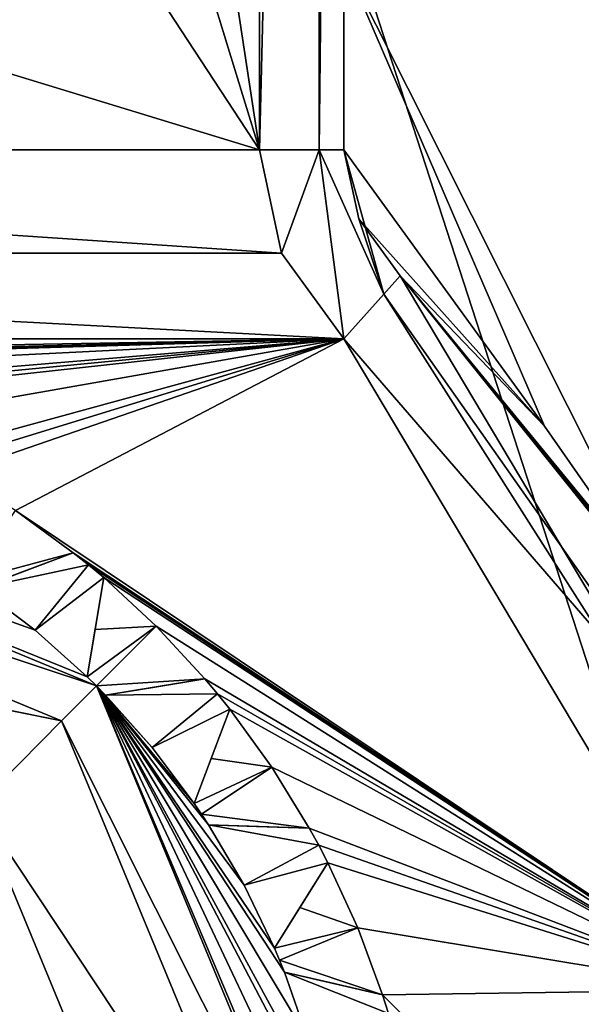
# Model space of a CAD drawing. Header units: millimetres. Extents: x -50 to 50, y -120 to 419.
# Tile 47 of 241: x 3.08 to 6.4, y 1.65 to 7.48. Entities that reach past the tile are written whole.
import ezdxf

# ---------------------------------------------------------------- set-up
doc = ezdxf.new("R2010")
doc.units = ezdxf.units.MM
doc.header["$LTSCALE"] = 81.481481
for name, color, linetype in [('1011', 7, 'CONTINUOUS'), ('1015', 7, 'CONTINUOUS'), ('1023', 7, 'CONTINUOUS'), ('1024', 7, 'CONTINUOUS'), ('1025', 7, 'CONTINUOUS'), ('1026', 7, 'CONTINUOUS'), ('208', 7, 'CONTINUOUS'), ('210', 7, 'CONTINUOUS'), ('213', 7, 'CONTINUOUS'), ('231', 7, 'CONTINUOUS'), ('232', 7, 'CONTINUOUS'), ('233', 7, 'CONTINUOUS'), ('234', 7, 'CONTINUOUS'), ('235', 7, 'CONTINUOUS'), ('236', 7, 'CONTINUOUS'), ('237', 7, 'CONTINUOUS'), ('238', 7, 'CONTINUOUS'), ('239', 7, 'CONTINUOUS'), ('240', 7, 'CONTINUOUS'), ('241', 7, 'CONTINUOUS'), ('242', 7, 'CONTINUOUS'), ('243', 7, 'CONTINUOUS'), ('244', 7, 'CONTINUOUS'), ('245', 7, 'CONTINUOUS'), ('351', 7, 'CONTINUOUS'), ('355', 7, 'CONTINUOUS'), ('496', 7, 'CONTINUOUS'), ('517', 7, 'CONTINUOUS'), ('518', 7, 'CONTINUOUS'), ('519', 7, 'CONTINUOUS'), ('969', 7, 'CONTINUOUS')]:
    doc.layers.add(name, color=color, linetype=linetype)

msp = doc.modelspace()

# ---------------------------------------------------------------- linework, layer by layer
at = {"layer": '1011', "linetype": 'CONTINUOUS'}
for points in [[(4, 0, 69), (-4, 0, 69), (-2.8309, 2.826, 69), (4, 0, 69)], [(4, 0, 69), (-2.8309, 2.826, 69), (2.8309, 2.826, 69), (4, 0, 69)]]:
    msp.add_3dface(points, dxfattribs=at)
at = {"layer": '1015', "linetype": 'CONTINUOUS'}
for points in [[(5.3333, 5.9628, 43.5), (5.3333, 5.9628, 67.5), (6.1858, 5.0731, 67.5), (5.3333, 5.9628, 43.5)], [(5.3333, 5.9628, 43.5), (6.9775, 3.9134, 68), (7.783, 1.8507, 43.5), (5.3333, 5.9628, 43.5)], [(6.9775, 3.9134, 68), (5.3333, 5.9628, 43.5), (6.9349, 3.9884, 67.7505), (6.9775, 3.9134, 68)], [(5.3333, 5.9628, 43.5), (6.8914, 4.063, 67.5), (6.9349, 3.9884, 67.7505), (5.3333, 5.9628, 43.5)], [(6.8914, 4.063, 67.5), (5.3333, 5.9628, 43.5), (6.1858, 5.0731, 67.5), (6.8914, 4.063, 67.5)]]:
    msp.add_3dface(points, dxfattribs=at)
at = {"layer": '1023', "linetype": 'CONTINUOUS'}
for points in [[(3.0556, 4.5731, 43), (3.3986, 4.3243, 43), (2.7779, 4.1573, 43.5), (3.0556, 4.5731, 43)], [(3.3986, 4.3243, 43), (2.841, 4.1145, 43.5), (2.7779, 4.1573, 43.5), (3.3986, 4.3243, 43)], [(2.841, 4.1145, 43.5), (3.3986, 4.3243, 43), (3.1068, 4.2145, 43.2642), (2.841, 4.1145, 43.5)]]:
    msp.add_3dface(points, dxfattribs=at)
at = {"layer": '1024', "linetype": 'CONTINUOUS'}
for points in [[(3.5782, 4.1769, 43), (3.8891, 3.8891, 43), (3.5274, 3.8692, 43.2642), (3.5782, 4.1769, 43)], [(3.8891, 3.8891, 43), (3.5355, 3.5355, 43.5), (3.4811, 3.5891, 43.5), (3.8891, 3.8891, 43)], [(3.8891, 3.8891, 43), (3.4811, 3.5891, 43.5), (3.5274, 3.8692, 43.2642), (3.8891, 3.8891, 43)], [(3.8891, 3.8891, 43), (4.1769, 3.5782, 43), (3.5355, 3.5355, 43.5), (3.8891, 3.8891, 43)], [(4.1769, 3.5782, 43), (3.5891, 3.4811, 43.5), (3.5355, 3.5355, 43.5), (4.1769, 3.5782, 43)], [(3.5891, 3.4811, 43.5), (4.1769, 3.5782, 43), (3.8693, 3.5274, 43.2642), (3.5891, 3.4811, 43.5)]]:
    msp.add_3dface(points, dxfattribs=at)
at = {"layer": '1025', "linetype": 'CONTINUOUS'}
for points in [[(4.3243, 3.3986, 43), (4.5731, 3.0556, 43), (4.2145, 3.1067, 43.2642), (4.3243, 3.3986, 43)], [(4.5731, 3.0556, 43), (4.1145, 2.841, 43.5), (4.2145, 3.1067, 43.2642), (4.5731, 3.0556, 43)], [(4.5731, 3.0556, 43), (4.1573, 2.7779, 43.5), (4.1145, 2.841, 43.5), (4.5731, 3.0556, 43)], [(4.5731, 3.0556, 43), (4.7947, 2.6946, 43), (4.1573, 2.7779, 43.5), (4.5731, 3.0556, 43)], [(4.7947, 2.6946, 43), (4.1993, 2.7141, 43.5), (4.1573, 2.7779, 43.5), (4.7947, 2.6946, 43)], [(4.1993, 2.7141, 43.5), (4.7947, 2.6946, 43), (4.4831, 2.7048, 43.2642), (4.1993, 2.7141, 43.5)]]:
    msp.add_3dface(points, dxfattribs=at)
at = {"layer": '1026', "linetype": 'CONTINUOUS'}
for points in [[(4.9043, 2.4896, 43), (5.0813, 2.1048, 43), (4.7396, 2.2248, 43.2642), (4.9043, 2.4896, 43)], [(5.0813, 2.1048, 43), (4.5896, 1.9837, 43.5), (4.7396, 2.2248, 43.2642), (5.0813, 2.1048, 43)], [(5.0813, 2.1048, 43), (4.6194, 1.9134, 43.5), (4.5896, 1.9837, 43.5), (5.0813, 2.1048, 43)], [(5.0813, 2.1048, 43), (5.2283, 1.7074, 43), (4.6194, 1.9134, 43.5), (5.0813, 2.1048, 43)], [(5.2283, 1.7074, 43), (4.6481, 1.8427, 43.5), (4.6194, 1.9134, 43.5), (5.2283, 1.7074, 43)], [(4.6481, 1.8427, 43.5), (5.2283, 1.7074, 43), (4.9247, 1.7782, 43.2642), (4.6481, 1.8427, 43.5)]]:
    msp.add_3dface(points, dxfattribs=at)
at = {"layer": '208', "linetype": 'CONTINUOUS'}
for points in [[(13.8066, 19.0165, 71), (0, 23.5, 71), (13.8066, -19.0165, 71), (13.8066, 19.0165, 71)], [(13.8066, -19.0165, 71), (0, 23.5, 71), (0, -23.5, 71), (13.8066, -19.0165, 71)]]:
    msp.add_3dface(points, dxfattribs=at)
at = {"layer": '210', "linetype": 'CONTINUOUS'}
for points in [[(4.5, 13.866, 43), (4.5, 6.7082, 43), (4, 10, 43), (4.5, 13.866, 43)], [(4, 10, 43), (4.5, 6.7082, 43), (3.7071, 9.2929, 43), (4, 10, 43)], [(3.7071, 9.2929, 43), (4.5, 6.7082, 43), (3, 9, 43), (3.7071, 9.2929, 43)], [(4.5, 6.7082, 43), (-4.5, 6.7082, 43), (-3, 9, 43), (4.5, 6.7082, 43)], [(3, 9, 43), (4.5, 6.7082, 43), (-3, 9, 43), (3, 9, 43)], [(-4.6307, 6.0958, 43), (-4.5, 6.7082, 43), (4.6307, 6.0958, 43), (-4.6307, 6.0958, 43)], [(4.6307, 6.0958, 43), (-4.5, 6.7082, 43), (4.5, 6.7082, 43), (4.6307, 6.0958, 43)], [(-5, 5.5902, 43), (-4.6307, 6.0958, 43), (5, 5.5902, 43), (-5, 5.5902, 43)], [(5, 5.5902, 43), (-4.6307, 6.0958, 43), (4.6307, 6.0958, 43), (5, 5.5902, 43)], [(-5, 5.5902, 43), (5, 5.5902, 43), (0, 5.5, 43), (-5, 5.5902, 43)], [(0, 5.5, 43), (5, 5.5902, 43), (0.4234, 5.4837, 43), (0, 5.5, 43)], [(0.4234, 5.4837, 43), (5, 5.5902, 43), (0.5391, 5.4735, 43), (0.4234, 5.4837, 43)], [(0.5391, 5.4735, 43), (5, 5.5902, 43), (0.6546, 5.4609, 43), (0.5391, 5.4735, 43)], [(0.6546, 5.4609, 43), (5, 5.5902, 43), (1.073, 5.3943, 43), (0.6546, 5.4609, 43)], [(1.073, 5.3943, 43), (5, 5.5902, 43), (1.485, 5.2957, 43), (1.073, 5.3943, 43)], [(1.485, 5.2957, 43), (5, 5.5902, 43), (1.5966, 5.2632, 43), (1.485, 5.2957, 43)], [(1.5966, 5.2632, 43), (5, 5.5902, 43), (1.7074, 5.2283, 43), (1.5966, 5.2632, 43)], [(1.7074, 5.2283, 43), (5, 5.5902, 43), (2.1048, 5.0813, 43), (1.7074, 5.2283, 43)], [(2.1048, 5.0813, 43), (5, 5.5902, 43), (2.4896, 4.9043, 43), (2.1048, 5.0813, 43)], [(2.4896, 4.9043, 43), (5, 5.5902, 43), (2.5927, 4.8506, 43), (2.4896, 4.9043, 43)], [(2.5927, 4.8506, 43), (5, 5.5902, 43), (2.6946, 4.7947, 43), (2.5927, 4.8506, 43)], [(2.6946, 4.7947, 43), (5, 5.5902, 43), (3.0556, 4.5731, 43), (2.6946, 4.7947, 43)], [(5, 5.5902, 43), (7.2958, 1.738, 43), (3.0556, 4.5731, 43), (5, 5.5902, 43)], [(3.0556, 4.5731, 43), (7.2958, 1.738, 43), (3.3986, 4.3243, 43), (3.0556, 4.5731, 43)], [(3.3986, 4.3243, 43), (7.2958, 1.738, 43), (3.4892, 4.2516, 43), (3.3986, 4.3243, 43)], [(3.4892, 4.2516, 43), (7.2958, 1.738, 43), (3.5782, 4.1769, 43), (3.4892, 4.2516, 43)], [(3.5782, 4.1769, 43), (7.2958, 1.738, 43), (3.8891, 3.8891, 43), (3.5782, 4.1769, 43)], [(3.8891, 3.8891, 43), (7.2958, 1.738, 43), (4.1769, 3.5782, 43), (3.8891, 3.8891, 43)], [(4.1769, 3.5782, 43), (7.2958, 1.738, 43), (4.2516, 3.4892, 43), (4.1769, 3.5782, 43)], [(4.2516, 3.4892, 43), (7.2958, 1.738, 43), (4.3243, 3.3986, 43), (4.2516, 3.4892, 43)], [(4.3243, 3.3986, 43), (7.2958, 1.738, 43), (4.5731, 3.0556, 43), (4.3243, 3.3986, 43)], [(4.5731, 3.0556, 43), (7.2958, 1.738, 43), (4.7947, 2.6946, 43), (4.5731, 3.0556, 43)], [(4.7947, 2.6946, 43), (7.2958, 1.738, 43), (4.8506, 2.5927, 43), (4.7947, 2.6946, 43)], [(4.8506, 2.5927, 43), (7.2958, 1.738, 43), (4.9043, 2.4896, 43), (4.8506, 2.5927, 43)], [(4.9043, 2.4896, 43), (7.2958, 1.738, 43), (5.0813, 2.1048, 43), (4.9043, 2.4896, 43)], [(5.0813, 2.1048, 43), (7.2958, 1.738, 43), (5.2283, 1.7074, 43), (5.0813, 2.1048, 43)], [(7.2958, 1.738, 43), (7.4814, -0.5272, 43), (5.2283, 1.7074, 43), (7.2958, 1.738, 43)], [(5.2283, 1.7074, 43), (7.4814, -0.5272, 43), (5.2632, 1.5966, 43), (5.2283, 1.7074, 43)]]:
    msp.add_3dface(points, dxfattribs=at)
at = {"layer": '213', "linetype": 'CONTINUOUS'}
for points in [[(3.5355, 3.5355, 68), (0, 5, 68), (3.4811, 3.5891, 55), (3.5355, 3.5355, 68)], [(3.4811, 3.5891, 55), (0, 5, 68), (3.172, 3.8651, 55), (3.4811, 3.5891, 55)], [(3.172, 3.8651, 55), (0, 5, 68), (2.841, 4.1145, 55), (3.172, 3.8651, 55)], [(3.5355, 3.5355, 43.5), (3.5355, 3.5355, 68), (3.4811, 3.5891, 55), (3.5355, 3.5355, 43.5)], [(3.4811, 3.5891, 43.5), (3.5355, 3.5355, 43.5), (3.4811, 3.5891, 55), (3.4811, 3.5891, 43.5)], [(5, 0, 68), (3.5355, 3.5355, 68), (4.9994, 0.0763, 55), (5, 0, 68)], [(4.9994, 0.0763, 55), (3.5355, 3.5355, 68), (4.9759, 0.4901, 55), (4.9994, 0.0763, 55)], [(4.9759, 0.4901, 55), (3.5355, 3.5355, 68), (4.9182, 0.9005, 55), (4.9759, 0.4901, 55)], [(4.9182, 0.9005, 55), (3.5355, 3.5355, 68), (4.8885, 1.0502, 55), (4.9182, 0.9005, 55)], [(4.8885, 1.0502, 55), (3.5355, 3.5355, 68), (4.7847, 1.4514, 55), (4.8885, 1.0502, 55)], [(4.7847, 1.4514, 55), (3.5355, 3.5355, 68), (4.6481, 1.8427, 55), (4.7847, 1.4514, 55)], [(4.6481, 1.8427, 55), (3.5355, 3.5355, 68), (4.5896, 1.9837, 55), (4.6481, 1.8427, 55)], [(4.5896, 1.9837, 55), (3.5355, 3.5355, 68), (4.4096, 2.357, 55), (4.5896, 1.9837, 55)], [(4.4096, 2.357, 55), (3.5355, 3.5355, 68), (4.1993, 2.7141, 55), (4.4096, 2.357, 55)], [(4.1993, 2.7141, 55), (3.5355, 3.5355, 68), (4.1145, 2.841, 55), (4.1993, 2.7141, 55)], [(4.1145, 2.841, 55), (3.5355, 3.5355, 68), (3.8651, 3.172, 55), (4.1145, 2.841, 55)], [(3.8651, 3.172, 55), (3.5355, 3.5355, 68), (3.5891, 3.4811, 55), (3.8651, 3.172, 55)], [(3.5891, 3.4811, 55), (3.5355, 3.5355, 68), (3.5891, 3.4811, 43.5), (3.5891, 3.4811, 55)], [(3.5891, 3.4811, 43.5), (3.5355, 3.5355, 68), (3.5355, 3.5355, 43.5), (3.5891, 3.4811, 43.5)], [(4.1993, 2.7141, 43.5), (4.1993, 2.7141, 55), (4.1145, 2.841, 55), (4.1993, 2.7141, 43.5)], [(4.1573, 2.7779, 43.5), (4.1993, 2.7141, 43.5), (4.1145, 2.841, 55), (4.1573, 2.7779, 43.5)], [(4.1145, 2.841, 43.5), (4.1573, 2.7779, 43.5), (4.1145, 2.841, 55), (4.1145, 2.841, 43.5)], [(4.6481, 1.8427, 43.5), (4.6481, 1.8427, 55), (4.5896, 1.9837, 55), (4.6481, 1.8427, 43.5)], [(4.6194, 1.9134, 43.5), (4.6481, 1.8427, 43.5), (4.5896, 1.9837, 55), (4.6194, 1.9134, 43.5)], [(4.5896, 1.9837, 43.5), (4.6194, 1.9134, 43.5), (4.5896, 1.9837, 55), (4.5896, 1.9837, 43.5)]]:
    msp.add_3dface(points, dxfattribs=at)
at = {"layer": '231', "linetype": 'CONTINUOUS'}
for points in [[(3.4892, 4.2516, 55), (2.841, 4.1145, 55), (3.3986, 4.3243, 55), (3.4892, 4.2516, 55)], [(3.172, 3.8651, 55), (2.841, 4.1145, 55), (3.4892, 4.2516, 55), (3.172, 3.8651, 55)], [(3.5782, 4.1769, 55), (3.172, 3.8651, 55), (3.4892, 4.2516, 55), (3.5782, 4.1769, 55)], [(3.4811, 3.5891, 55), (3.172, 3.8651, 55), (3.5782, 4.1769, 55), (3.4811, 3.5891, 55)]]:
    msp.add_3dface(points, dxfattribs=at)
at = {"layer": '232', "linetype": 'CONTINUOUS'}
for points in [[(2.841, 4.1145, 55), (2.841, 4.1145, 43.5), (3.3986, 4.3243, 55), (2.841, 4.1145, 55)], [(3.3986, 4.3243, 55), (2.841, 4.1145, 43.5), (3.1068, 4.2145, 43.2642), (3.3986, 4.3243, 55)], [(3.3986, 4.3243, 43), (3.3986, 4.3243, 55), (3.1068, 4.2145, 43.2642), (3.3986, 4.3243, 43)]]:
    msp.add_3dface(points, dxfattribs=at)
at = {"layer": '233', "linetype": 'CONTINUOUS'}
for points in [[(3.3986, 4.3243, 43), (3.4892, 4.2516, 43), (3.3986, 4.3243, 55), (3.3986, 4.3243, 43)], [(3.4892, 4.2516, 43), (3.4892, 4.2516, 55), (3.3986, 4.3243, 55), (3.4892, 4.2516, 43)], [(3.4892, 4.2516, 43), (3.5782, 4.1769, 43), (3.4892, 4.2516, 55), (3.4892, 4.2516, 43)], [(3.5782, 4.1769, 43), (3.5782, 4.1769, 55), (3.4892, 4.2516, 55), (3.5782, 4.1769, 43)]]:
    msp.add_3dface(points, dxfattribs=at)
at = {"layer": '234', "linetype": 'CONTINUOUS'}
for points in [[(3.5782, 4.1769, 43), (3.4811, 3.5891, 55), (3.5782, 4.1769, 55), (3.5782, 4.1769, 43)], [(3.4811, 3.5891, 55), (3.5782, 4.1769, 43), (3.5274, 3.8692, 43.2642), (3.4811, 3.5891, 55)], [(3.4811, 3.5891, 43.5), (3.4811, 3.5891, 55), (3.5274, 3.8692, 43.2642), (3.4811, 3.5891, 43.5)]]:
    msp.add_3dface(points, dxfattribs=at)
at = {"layer": '235', "linetype": 'CONTINUOUS'}
for points in [[(4.2516, 3.4892, 55), (3.5891, 3.4811, 55), (4.1769, 3.5782, 55), (4.2516, 3.4892, 55)], [(3.8651, 3.172, 55), (3.5891, 3.4811, 55), (4.2516, 3.4892, 55), (3.8651, 3.172, 55)], [(4.3243, 3.3986, 55), (3.8651, 3.172, 55), (4.2516, 3.4892, 55), (4.3243, 3.3986, 55)], [(4.1145, 2.841, 55), (3.8651, 3.172, 55), (4.3243, 3.3986, 55), (4.1145, 2.841, 55)]]:
    msp.add_3dface(points, dxfattribs=at)
at = {"layer": '236', "linetype": 'CONTINUOUS'}
for points in [[(3.5891, 3.4811, 55), (3.5891, 3.4811, 43.5), (4.1769, 3.5782, 55), (3.5891, 3.4811, 55)], [(4.1769, 3.5782, 55), (3.5891, 3.4811, 43.5), (3.8693, 3.5274, 43.2642), (4.1769, 3.5782, 55)], [(4.1769, 3.5782, 43), (4.1769, 3.5782, 55), (3.8693, 3.5274, 43.2642), (4.1769, 3.5782, 43)]]:
    msp.add_3dface(points, dxfattribs=at)
at = {"layer": '237', "linetype": 'CONTINUOUS'}
for points in [[(4.1769, 3.5782, 43), (4.2516, 3.4892, 43), (4.1769, 3.5782, 55), (4.1769, 3.5782, 43)], [(4.2516, 3.4892, 43), (4.2516, 3.4892, 55), (4.1769, 3.5782, 55), (4.2516, 3.4892, 43)], [(4.2516, 3.4892, 43), (4.3243, 3.3986, 43), (4.2516, 3.4892, 55), (4.2516, 3.4892, 43)], [(4.3243, 3.3986, 43), (4.3243, 3.3986, 55), (4.2516, 3.4892, 55), (4.3243, 3.3986, 43)]]:
    msp.add_3dface(points, dxfattribs=at)
at = {"layer": '238', "linetype": 'CONTINUOUS'}
for points in [[(4.3243, 3.3986, 43), (4.1145, 2.841, 55), (4.3243, 3.3986, 55), (4.3243, 3.3986, 43)], [(4.1145, 2.841, 55), (4.3243, 3.3986, 43), (4.2145, 3.1067, 43.2642), (4.1145, 2.841, 55)], [(4.1145, 2.841, 43.5), (4.1145, 2.841, 55), (4.2145, 3.1067, 43.2642), (4.1145, 2.841, 43.5)]]:
    msp.add_3dface(points, dxfattribs=at)
at = {"layer": '239', "linetype": 'CONTINUOUS'}
for points in [[(4.4096, 2.357, 55), (4.1993, 2.7141, 55), (4.8506, 2.5927, 55), (4.4096, 2.357, 55)], [(4.8506, 2.5927, 55), (4.1993, 2.7141, 55), (4.7947, 2.6946, 55), (4.8506, 2.5927, 55)], [(4.9043, 2.4896, 55), (4.4096, 2.357, 55), (4.8506, 2.5927, 55), (4.9043, 2.4896, 55)], [(4.5896, 1.9837, 55), (4.4096, 2.357, 55), (4.9043, 2.4896, 55), (4.5896, 1.9837, 55)]]:
    msp.add_3dface(points, dxfattribs=at)
at = {"layer": '240', "linetype": 'CONTINUOUS'}
for points in [[(4.1993, 2.7141, 55), (4.1993, 2.7141, 43.5), (4.7947, 2.6946, 55), (4.1993, 2.7141, 55)], [(4.7947, 2.6946, 55), (4.1993, 2.7141, 43.5), (4.4831, 2.7048, 43.2642), (4.7947, 2.6946, 55)], [(4.7947, 2.6946, 43), (4.7947, 2.6946, 55), (4.4831, 2.7048, 43.2642), (4.7947, 2.6946, 43)]]:
    msp.add_3dface(points, dxfattribs=at)
at = {"layer": '241', "linetype": 'CONTINUOUS'}
for points in [[(4.7947, 2.6946, 43), (4.8506, 2.5927, 43), (4.7947, 2.6946, 55), (4.7947, 2.6946, 43)], [(4.8506, 2.5927, 43), (4.8506, 2.5927, 55), (4.7947, 2.6946, 55), (4.8506, 2.5927, 43)], [(4.8506, 2.5927, 43), (4.9043, 2.4896, 43), (4.8506, 2.5927, 55), (4.8506, 2.5927, 43)], [(4.9043, 2.4896, 43), (4.9043, 2.4896, 55), (4.8506, 2.5927, 55), (4.9043, 2.4896, 43)]]:
    msp.add_3dface(points, dxfattribs=at)
at = {"layer": '242', "linetype": 'CONTINUOUS'}
for points in [[(4.9043, 2.4896, 43), (4.5896, 1.9837, 55), (4.9043, 2.4896, 55), (4.9043, 2.4896, 43)], [(4.5896, 1.9837, 55), (4.9043, 2.4896, 43), (4.7396, 2.2248, 43.2642), (4.5896, 1.9837, 55)], [(4.5896, 1.9837, 43.5), (4.5896, 1.9837, 55), (4.7396, 2.2248, 43.2642), (4.5896, 1.9837, 43.5)]]:
    msp.add_3dface(points, dxfattribs=at)
at = {"layer": '243', "linetype": 'CONTINUOUS'}
for points in [[(4.7847, 1.4514, 55), (4.6481, 1.8427, 55), (5.2632, 1.5966, 55), (4.7847, 1.4514, 55)], [(5.2632, 1.5966, 55), (4.6481, 1.8427, 55), (5.2283, 1.7074, 55), (5.2632, 1.5966, 55)]]:
    msp.add_3dface(points, dxfattribs=at)
at = {"layer": '244', "linetype": 'CONTINUOUS'}
for points in [[(4.6481, 1.8427, 55), (4.6481, 1.8427, 43.5), (5.2283, 1.7074, 55), (4.6481, 1.8427, 55)], [(5.2283, 1.7074, 55), (4.6481, 1.8427, 43.5), (4.9247, 1.7782, 43.2642), (5.2283, 1.7074, 55)], [(5.2283, 1.7074, 43), (5.2283, 1.7074, 55), (4.9247, 1.7782, 43.2642), (5.2283, 1.7074, 43)]]:
    msp.add_3dface(points, dxfattribs=at)
at = {"layer": '245', "linetype": 'CONTINUOUS'}
for points in [[(5.2283, 1.7074, 43), (5.2632, 1.5966, 43), (5.2283, 1.7074, 55), (5.2283, 1.7074, 43)], [(5.2632, 1.5966, 43), (5.2632, 1.5966, 55), (5.2283, 1.7074, 55), (5.2632, 1.5966, 43)]]:
    msp.add_3dface(points, dxfattribs=at)
at = {"layer": '351', "linetype": 'CONTINUOUS'}
for points in [[(5, 20.1246, 68), (5, 7.8284, 67.5), (5, 6.7082, 43.5), (5, 20.1246, 68)], [(5, 20.1246, 43.5), (5, 20.1246, 68), (5, 6.7082, 43.5), (5, 20.1246, 43.5)], [(5, 7.8284, 67.5), (5, 6.7082, 67.5), (5, 6.7082, 43.5), (5, 7.8284, 67.5)]]:
    msp.add_3dface(points, dxfattribs=at)
at = {"layer": '355', "linetype": 'CONTINUOUS'}
for points in [[(5, 6.7082, 43.5), (5, 6.7082, 67.5), (5.0871, 6.3, 67.5), (5, 6.7082, 43.5)], [(5, 6.7082, 43.5), (5.0871, 6.3, 67.5), (5.0871, 6.3, 43.5), (5, 6.7082, 43.5)], [(5.0871, 6.3, 67.5), (5.3333, 5.9628, 67.5), (5.0871, 6.3, 43.5), (5.0871, 6.3, 67.5)], [(5.0871, 6.3, 43.5), (5.3333, 5.9628, 67.5), (5.3333, 5.9628, 43.5), (5.0871, 6.3, 43.5)]]:
    msp.add_3dface(points, dxfattribs=at)
at = {"layer": '496', "linetype": 'CONTINUOUS'}
for points in [[(0, 5, 68), (3.5355, 3.5355, 68), (0, 4.7071, 68.7071), (0, 5, 68)], [(3.5355, 3.5355, 68), (3.3284, 3.3284, 68.7071), (0, 4.7071, 68.7071), (3.5355, 3.5355, 68)], [(0, 4.7071, 68.7071), (3.3284, 3.3284, 68.7071), (0, 4, 69), (0, 4.7071, 68.7071)], [(0, 4, 69), (3.3284, 3.3284, 68.7071), (1.5323, 3.6949, 69), (0, 4, 69)], [(1.5323, 3.6949, 69), (3.3284, 3.3284, 68.7071), (2.8309, 2.826, 69), (1.5323, 3.6949, 69)], [(3.5355, 3.5355, 68), (5, 0, 68), (3.3284, 3.3284, 68.7071), (3.5355, 3.5355, 68)], [(3.3284, 3.3284, 68.7071), (4.7071, 0, 68.7071), (2.8309, 2.826, 69), (3.3284, 3.3284, 68.7071)], [(5, 0, 68), (4.7071, 0, 68.7071), (3.3284, 3.3284, 68.7071), (5, 0, 68)], [(4.7071, 0, 68.7071), (4, 0, 69), (2.8309, 2.826, 69), (4.7071, 0, 68.7071)]]:
    msp.add_3dface(points, dxfattribs=at)
at = {"layer": '517', "linetype": 'CONTINUOUS'}
for points in [[(4.5, 6.7082, 43), (4.5, 13.866, 43), (4.842, 20.6362, 43.1353), (4.5, 6.7082, 43)], [(4.5, 6.7082, 43), (4.842, 20.6362, 43.1353), (4.8536, 6.7082, 43.1464), (4.5, 6.7082, 43)], [(4.842, 20.6362, 43.1353), (4.9317, 20.4035, 43.2478), (4.8536, 6.7082, 43.1464), (4.842, 20.6362, 43.1353)], [(4.9317, 20.4035, 43.2478), (4.9746, 20.2387, 43.3427), (4.8536, 6.7082, 43.1464), (4.9317, 20.4035, 43.2478)], [(4.9746, 20.2387, 43.3427), (5, 20.1246, 43.5), (4.8536, 6.7082, 43.1464), (4.9746, 20.2387, 43.3427)], [(5, 20.1246, 43.5), (5, 6.7082, 43.5), (4.8536, 6.7082, 43.1464), (5, 20.1246, 43.5)]]:
    msp.add_3dface(points, dxfattribs=at)
at = {"layer": '518', "linetype": 'CONTINUOUS'}
for points in [[(4.6307, 6.0958, 43), (4.5, 6.7082, 43), (4.8536, 6.7082, 43.1464), (4.6307, 6.0958, 43)], [(5, 5.5902, 43), (4.6307, 6.0958, 43), (4.8536, 6.7082, 43.1464), (5, 5.5902, 43)], [(5, 5.5902, 43), (4.8536, 6.7082, 43.1464), (5.2357, 5.8537, 43.1464), (5, 5.5902, 43)], [(4.8536, 6.7082, 43.1464), (5, 6.7082, 43.5), (5.2357, 5.8537, 43.1464), (4.8536, 6.7082, 43.1464)], [(5, 6.7082, 43.5), (5.0871, 6.3, 43.5), (5.2357, 5.8537, 43.1464), (5, 6.7082, 43.5)], [(5.0871, 6.3, 43.5), (5.3333, 5.9628, 43.5), (5.2357, 5.8537, 43.1464), (5.0871, 6.3, 43.5)]]:
    msp.add_3dface(points, dxfattribs=at)
at = {"layer": '519', "linetype": 'CONTINUOUS'}
for points in [[(5.2357, 5.8537, 43.1464), (5.3333, 5.9628, 43.5), (7.783, 1.8507, 43.5), (5.2357, 5.8537, 43.1464)], [(5, 5.5902, 43), (5.2357, 5.8537, 43.1464), (7.2776, 2.9521, 43.1464), (5, 5.5902, 43)], [(5.2357, 5.8537, 43.1464), (7.783, 1.8507, 43.5), (7.2776, 2.9521, 43.1464), (5.2357, 5.8537, 43.1464)], [(7.2958, 1.738, 43), (5, 5.5902, 43), (7.2776, 2.9521, 43.1464), (7.2958, 1.738, 43)]]:
    msp.add_3dface(points, dxfattribs=at)
at = {"layer": '969', "linetype": 'CONTINUOUS'}
for points in [[(5, 7.8284, 67.5), (14.0777, 16.9061, 67.5), (6.8914, 4.063, 67.5), (5, 7.8284, 67.5)], [(5, 6.7082, 67.5), (5, 7.8284, 67.5), (6.1858, 5.0731, 67.5), (5, 6.7082, 67.5)], [(5, 7.8284, 67.5), (6.8914, 4.063, 67.5), (6.1858, 5.0731, 67.5), (5, 7.8284, 67.5)], [(5.0871, 6.3, 67.5), (5, 6.7082, 67.5), (6.1858, 5.0731, 67.5), (5.0871, 6.3, 67.5)], [(5.3333, 5.9628, 67.5), (5.0871, 6.3, 67.5), (6.1858, 5.0731, 67.5), (5.3333, 5.9628, 67.5)]]:
    msp.add_3dface(points, dxfattribs=at)

doc.saveas('drawing.dxf')
